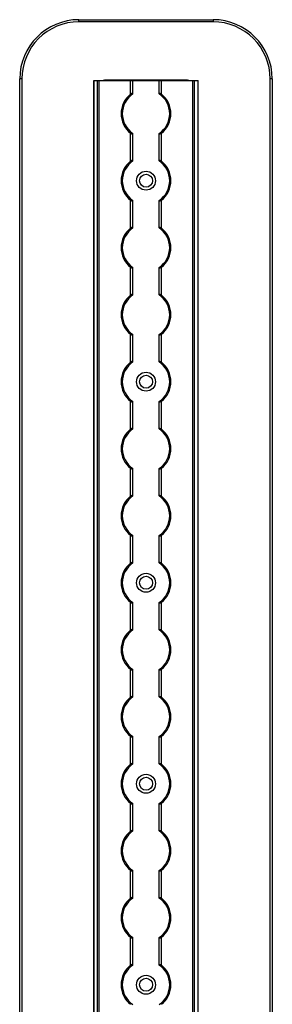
# Model space of a CAD drawing. Header units: millimetres. Extents: x -138 to 5612, y -1401 to 2631.
# Tile 69 of 116: x 3846 to 3952, y 2215 to 2631. Entities that reach past the tile are written whole.
import ezdxf

# ---------------------------------------------------------------- set-up
doc = ezdxf.new("R2010")
doc.units = ezdxf.units.MM

msp = doc.modelspace()

# ---------------------------------------------------------------- linework, layer by layer
at = {"color": 7, "linetype": 'Continuous', "lineweight": 25}
for p, q in [((3870.86, 2630.3), (3870.86, 2631.2)), ((3870.86, 2631.2), (3927.46, 2631.2)), ((3927.46, 2630.3), (3870.86, 2630.3)), ((3927.46, 2631.2), (3927.46, 2630.3)), ((3846.76, 2606.2), (3845.86, 2606.2)), ((3845.86, 567.5), (3845.86, 2606.2)), ((3846.76, 2606.2), (3846.76, 567.5)), ((3877.16, 2605.55), (3877.16, 568.05)), ((3877.16, 2605.55), (3921.16, 2605.55)), ((3877.19, 568.05), (3877.19, 2605.55)), ((3878.72, 568.05), (3878.72, 2605.55)), ((3879.43, 568.05), (3879.43, 2605.55)), ((3916.26, 2605.7), (3882.06, 2605.7)), ((3892.66, 2599.75), (3892.66, 2605.55)), ((3893.66, 2599.95), (3893.66, 2605.55)), ((3904.66, 2599.95), (3904.66, 2605.55)), ((3905.66, 2599.75), (3905.66, 2605.55)), ((3918.88, 568.05), (3918.88, 2605.55)), ((3919.59, 568.05), (3919.59, 2605.55)), ((3921.13, 568.05), (3921.13, 2605.55)), ((3921.16, 568.05), (3921.16, 2605.55)), ((3951.56, 567.5), (3951.56, 2606.2)), ((3952.46, 2606.2), (3951.56, 2606.2)), ((3952.46, 2606.2), (3952.46, 567.5)), ((3892.66, 2571.45), (3892.66, 2583.25)), ((3893.66, 2571.65), (3893.66, 2583.05)), ((3904.66, 2571.65), (3904.66, 2583.05)), ((3905.66, 2571.45), (3905.66, 2583.25)), ((3892.66, 2543.15), (3892.66, 2554.95)), ((3893.66, 2543.35), (3893.66, 2554.75)), ((3904.66, 2543.35), (3904.66, 2554.75)), ((3905.66, 2543.15), (3905.66, 2554.95)), ((3892.66, 2514.85), (3892.66, 2526.65)), ((3893.66, 2515.05), (3893.66, 2526.45)), ((3904.66, 2515.05), (3904.66, 2526.45)), ((3905.66, 2514.85), (3905.66, 2526.65)), ((3892.66, 2486.55), (3892.66, 2498.35)), ((3893.66, 2486.75), (3893.66, 2498.15)), ((3904.66, 2486.75), (3904.66, 2498.15)), ((3905.66, 2486.55), (3905.66, 2498.35)), ((3892.66, 2458.25), (3892.66, 2470.05)), ((3893.66, 2458.45), (3893.66, 2469.85)), ((3904.66, 2458.45), (3904.66, 2469.85)), ((3905.66, 2458.25), (3905.66, 2470.05)), ((3892.66, 2429.95), (3892.66, 2441.75)), ((3893.66, 2430.15), (3893.66, 2441.55)), ((3904.66, 2430.15), (3904.66, 2441.55)), ((3905.66, 2429.95), (3905.66, 2441.75)), ((3892.66, 2401.65), (3892.66, 2413.45)), ((3893.66, 2401.85), (3893.66, 2413.25)), ((3904.66, 2401.85), (3904.66, 2413.25)), ((3905.66, 2401.65), (3905.66, 2413.45)), ((3892.66, 2373.35), (3892.66, 2385.15)), ((3893.66, 2373.55), (3893.66, 2384.95)), ((3904.66, 2373.55), (3904.66, 2384.95)), ((3905.66, 2373.35), (3905.66, 2385.15)), ((3892.66, 2345.05), (3892.66, 2356.85)), ((3893.66, 2345.25), (3893.66, 2356.65)), ((3904.66, 2345.25), (3904.66, 2356.65)), ((3905.66, 2345.05), (3905.66, 2356.85)), ((3892.66, 2316.75), (3892.66, 2328.55)), ((3893.66, 2316.95), (3893.66, 2328.35)), ((3904.66, 2316.95), (3904.66, 2328.35)), ((3905.66, 2316.75), (3905.66, 2328.55)), ((3892.66, 2288.45), (3892.66, 2300.25)), ((3893.66, 2288.65), (3893.66, 2300.05)), ((3904.66, 2288.65), (3904.66, 2300.05)), ((3905.66, 2288.45), (3905.66, 2300.25)), ((3892.66, 2260.15), (3892.66, 2271.95)), ((3893.66, 2260.35), (3893.66, 2271.75)), ((3904.66, 2260.35), (3904.66, 2271.75)), ((3905.66, 2260.15), (3905.66, 2271.95)), ((3892.66, 2231.85), (3892.66, 2243.65)), ((3893.66, 2232.05), (3893.66, 2243.45)), ((3904.66, 2232.05), (3904.66, 2243.45)), ((3905.66, 2231.85), (3905.66, 2243.65))]:
    msp.add_line(p, q, dxfattribs=at)
for centre, radius in [((3899.16, 2563.2), 4), ((3899.16, 2563.2), 2.75), ((3899.16, 2478.3), 4), ((3899.16, 2478.3), 2.75), ((3899.16, 2393.4), 4), ((3899.16, 2393.4), 2.75), ((3899.16, 2308.5), 4), ((3899.16, 2308.5), 2.75), ((3899.16, 2223.6), 4), ((3899.16, 2223.6), 2.75)]:
    msp.add_circle(centre, radius, dxfattribs=at)
for centre, radius, start, end in [((3870.86, 2606.2), 25, 90, 180), ((3870.86, 2606.2), 24.1, 90, 180), ((3927.46, 2606.2), 25, 0, 90), ((3927.46, 2606.2), 24.1, 0, 90), ((3882.06, 2602.7), 3, 90, 108.1949), ((3916.26, 2602.7), 3, 71.8051, 90), ((3899.16, 2591.5), 10.5, 128.2466, 231.7534), ((3899.16, 2591.5), 10, 123.367, 236.633), ((3899.16, 2591.5), 10, 303.367, 56.633), ((3899.16, 2591.5), 10.5, 308.2466, 51.7534), ((3899.16, 2563.2), 10.5, 128.2466, 231.7534), ((3899.16, 2563.2), 10, 123.367, 236.633), ((3899.16, 2563.2), 10, 303.367, 56.633), ((3899.16, 2563.2), 10.5, 308.2466, 51.7534), ((3899.16, 2534.9), 10.5, 128.2466, 231.7534), ((3899.16, 2534.9), 10, 123.367, 236.633), ((3899.16, 2534.9), 10, 303.367, 56.633), ((3899.16, 2534.9), 10.5, 308.2466, 51.7534), ((3899.16, 2506.6), 10.5, 128.2466, 231.7534), ((3899.16, 2506.6), 10, 123.367, 236.633), ((3899.16, 2506.6), 10, 303.367, 56.633), ((3899.16, 2506.6), 10.5, 308.2466, 51.7534), ((3899.16, 2478.3), 10.5, 128.2466, 231.7534), ((3899.16, 2478.3), 10, 123.367, 236.633), ((3899.16, 2478.3), 10, 303.367, 56.633), ((3899.16, 2478.3), 10.5, 308.2466, 51.7534), ((3899.16, 2450), 10.5, 128.2466, 231.7534), ((3899.16, 2450), 10, 123.367, 236.633), ((3899.16, 2450), 10, 303.367, 56.633), ((3899.16, 2450), 10.5, 308.2466, 51.7534), ((3899.16, 2421.7), 10.5, 128.2466, 231.7534), ((3899.16, 2421.7), 10, 123.367, 236.633), ((3899.16, 2421.7), 10, 303.367, 56.633), ((3899.16, 2421.7), 10.5, 308.2466, 51.7534), ((3899.16, 2393.4), 10.5, 128.2466, 231.7534), ((3899.16, 2393.4), 10, 123.367, 236.633), ((3899.16, 2393.4), 10, 303.367, 56.633), ((3899.16, 2393.4), 10.5, 308.2466, 51.7534), ((3899.16, 2365.1), 10.5, 128.2466, 231.7534), ((3899.16, 2365.1), 10, 123.367, 236.633), ((3899.16, 2365.1), 10, 303.367, 56.633), ((3899.16, 2365.1), 10.5, 308.2466, 51.7534), ((3899.16, 2336.8), 10.5, 128.2466, 231.7534), ((3899.16, 2336.8), 10, 123.367, 236.633), ((3899.16, 2336.8), 10, 303.367, 56.633), ((3899.16, 2336.8), 10.5, 308.2466, 51.7534), ((3899.16, 2308.5), 10.5, 128.2466, 231.7534), ((3899.16, 2308.5), 10, 123.367, 236.633), ((3899.16, 2308.5), 10, 303.367, 56.633), ((3899.16, 2308.5), 10.5, 308.2466, 51.7534), ((3899.16, 2280.2), 10.5, 128.2466, 231.7534), ((3899.16, 2280.2), 10, 123.367, 236.633), ((3899.16, 2280.2), 10, 303.367, 56.633), ((3899.16, 2280.2), 10.5, 308.2466, 51.7534), ((3899.16, 2251.9), 10.5, 128.2466, 231.7534), ((3899.16, 2251.9), 10, 123.367, 236.633), ((3899.16, 2251.9), 10, 303.367, 56.633), ((3899.16, 2251.9), 10.5, 308.2466, 51.7534), ((3899.16, 2223.6), 10.5, 128.2466, 231.7534), ((3899.16, 2223.6), 10, 123.367, 236.633), ((3899.16, 2223.6), 10, 303.367, 56.633), ((3899.16, 2223.6), 10.5, 308.2466, 51.7534)]:
    msp.add_arc(centre, radius, start, end, dxfattribs=at)
for points, knots in [([(3893.66, 2599.95), (3893.66, 2599.99), (3893.65, 2600.01), (3893.62, 2600.06), (3893.6, 2600.08), (3893.53, 2600.12), (3893.44, 2600.13), (3893.24, 2600.09), (3893.12, 2600.04), (3892.89, 2599.91), (3892.77, 2599.83), (3892.66, 2599.75)], [0, 0, 0, 0, 0.125, 0.125, 0.25, 0.25, 0.5, 0.5, 0.75, 0.75, 1, 1, 1, 1]), ([(3904.66, 2599.95), (3904.66, 2599.99), (3904.66, 2600.01), (3904.69, 2600.06), (3904.71, 2600.08), (3904.79, 2600.12), (3904.87, 2600.13), (3905.07, 2600.09), (3905.19, 2600.04), (3905.43, 2599.91), (3905.54, 2599.83), (3905.66, 2599.75)], [0, 0, 0, 0, 0.125, 0.125, 0.25, 0.25, 0.5, 0.5, 0.75, 0.75, 1, 1, 1, 1]), ([(3892.66, 2583.25), (3892.77, 2583.17), (3892.88, 2583.09), (3893.12, 2582.96), (3893.24, 2582.91), (3893.44, 2582.87), (3893.52, 2582.88), (3893.63, 2582.93), (3893.66, 2582.98), (3893.66, 2583.05)], [0, 0, 0, 0, 0.25, 0.25, 0.5, 0.5, 0.75, 0.75, 1, 1, 1, 1]), ([(3905.66, 2583.25), (3905.55, 2583.17), (3905.43, 2583.09), (3905.19, 2582.96), (3905.07, 2582.91), (3904.87, 2582.87), (3904.79, 2582.88), (3904.68, 2582.93), (3904.66, 2582.98), (3904.66, 2583.05)], [0, 0, 0, 0, 0.25, 0.25, 0.5, 0.5, 0.75, 0.75, 1, 1, 1, 1]), ([(3893.66, 2571.65), (3893.66, 2571.69), (3893.65, 2571.71), (3893.62, 2571.76), (3893.6, 2571.78), (3893.53, 2571.82), (3893.44, 2571.83), (3893.24, 2571.79), (3893.12, 2571.74), (3892.89, 2571.61), (3892.77, 2571.53), (3892.66, 2571.45)], [0, 0, 0, 0, 0.125, 0.125, 0.25, 0.25, 0.5, 0.5, 0.75, 0.75, 1, 1, 1, 1]), ([(3904.66, 2571.65), (3904.66, 2571.69), (3904.66, 2571.71), (3904.69, 2571.76), (3904.71, 2571.78), (3904.79, 2571.82), (3904.87, 2571.83), (3905.07, 2571.79), (3905.19, 2571.74), (3905.43, 2571.61), (3905.54, 2571.53), (3905.66, 2571.45)], [0, 0, 0, 0, 0.125, 0.125, 0.25, 0.25, 0.5, 0.5, 0.75, 0.75, 1, 1, 1, 1]), ([(3892.66, 2554.95), (3892.77, 2554.87), (3892.88, 2554.79), (3893.12, 2554.66), (3893.24, 2554.61), (3893.44, 2554.57), (3893.52, 2554.58), (3893.63, 2554.63), (3893.66, 2554.68), (3893.66, 2554.75)], [0, 0, 0, 0, 0.25, 0.25, 0.5, 0.5, 0.75, 0.75, 1, 1, 1, 1]), ([(3905.66, 2554.95), (3905.55, 2554.87), (3905.43, 2554.79), (3905.19, 2554.66), (3905.07, 2554.61), (3904.87, 2554.57), (3904.79, 2554.58), (3904.68, 2554.63), (3904.66, 2554.68), (3904.66, 2554.75)], [0, 0, 0, 0, 0.25, 0.25, 0.5, 0.5, 0.75, 0.75, 1, 1, 1, 1]), ([(3893.66, 2543.35), (3893.66, 2543.39), (3893.65, 2543.41), (3893.62, 2543.46), (3893.6, 2543.48), (3893.53, 2543.52), (3893.44, 2543.53), (3893.24, 2543.49), (3893.12, 2543.44), (3892.89, 2543.31), (3892.77, 2543.23), (3892.66, 2543.15)], [0, 0, 0, 0, 0.125, 0.125, 0.25, 0.25, 0.5, 0.5, 0.75, 0.75, 1, 1, 1, 1]), ([(3904.66, 2543.35), (3904.66, 2543.39), (3904.66, 2543.41), (3904.69, 2543.46), (3904.71, 2543.48), (3904.79, 2543.52), (3904.87, 2543.53), (3905.07, 2543.49), (3905.19, 2543.44), (3905.43, 2543.31), (3905.54, 2543.23), (3905.66, 2543.15)], [0, 0, 0, 0, 0.125, 0.125, 0.25, 0.25, 0.5, 0.5, 0.75, 0.75, 1, 1, 1, 1]), ([(3892.66, 2526.65), (3892.77, 2526.57), (3892.88, 2526.49), (3893.12, 2526.36), (3893.24, 2526.31), (3893.44, 2526.27), (3893.52, 2526.28), (3893.63, 2526.33), (3893.66, 2526.38), (3893.66, 2526.45)], [0, 0, 0, 0, 0.25, 0.25, 0.5, 0.5, 0.75, 0.75, 1, 1, 1, 1]), ([(3905.66, 2526.65), (3905.55, 2526.57), (3905.43, 2526.49), (3905.19, 2526.36), (3905.07, 2526.31), (3904.87, 2526.27), (3904.79, 2526.28), (3904.68, 2526.33), (3904.66, 2526.38), (3904.66, 2526.45)], [0, 0, 0, 0, 0.25, 0.25, 0.5, 0.5, 0.75, 0.75, 1, 1, 1, 1]), ([(3893.66, 2515.05), (3893.66, 2515.09), (3893.65, 2515.11), (3893.62, 2515.16), (3893.6, 2515.18), (3893.53, 2515.22), (3893.44, 2515.23), (3893.24, 2515.19), (3893.12, 2515.14), (3892.89, 2515.01), (3892.77, 2514.93), (3892.66, 2514.85)], [0, 0, 0, 0, 0.125, 0.125, 0.25, 0.25, 0.5, 0.5, 0.75, 0.75, 1, 1, 1, 1]), ([(3904.66, 2515.05), (3904.66, 2515.09), (3904.66, 2515.11), (3904.69, 2515.16), (3904.71, 2515.18), (3904.79, 2515.22), (3904.87, 2515.23), (3905.07, 2515.19), (3905.19, 2515.14), (3905.43, 2515.01), (3905.54, 2514.93), (3905.66, 2514.85)], [0, 0, 0, 0, 0.125, 0.125, 0.25, 0.25, 0.5, 0.5, 0.75, 0.75, 1, 1, 1, 1]), ([(3892.66, 2498.35), (3892.77, 2498.27), (3892.88, 2498.19), (3893.12, 2498.06), (3893.24, 2498.01), (3893.44, 2497.97), (3893.52, 2497.98), (3893.63, 2498.03), (3893.66, 2498.08), (3893.66, 2498.15)], [0, 0, 0, 0, 0.25, 0.25, 0.5, 0.5, 0.75, 0.75, 1, 1, 1, 1]), ([(3905.66, 2498.35), (3905.55, 2498.27), (3905.43, 2498.19), (3905.19, 2498.06), (3905.07, 2498.01), (3904.87, 2497.97), (3904.79, 2497.98), (3904.68, 2498.03), (3904.66, 2498.08), (3904.66, 2498.15)], [0, 0, 0, 0, 0.25, 0.25, 0.5, 0.5, 0.75, 0.75, 1, 1, 1, 1]), ([(3893.66, 2486.75), (3893.66, 2486.79), (3893.65, 2486.81), (3893.62, 2486.86), (3893.6, 2486.88), (3893.53, 2486.92), (3893.44, 2486.93), (3893.24, 2486.89), (3893.12, 2486.84), (3892.89, 2486.71), (3892.77, 2486.63), (3892.66, 2486.55)], [0, 0, 0, 0, 0.125, 0.125, 0.25, 0.25, 0.5, 0.5, 0.75, 0.75, 1, 1, 1, 1]), ([(3904.66, 2486.75), (3904.66, 2486.79), (3904.66, 2486.81), (3904.69, 2486.86), (3904.71, 2486.88), (3904.79, 2486.92), (3904.87, 2486.93), (3905.07, 2486.89), (3905.19, 2486.84), (3905.43, 2486.71), (3905.54, 2486.63), (3905.66, 2486.55)], [0, 0, 0, 0, 0.125, 0.125, 0.25, 0.25, 0.5, 0.5, 0.75, 0.75, 1, 1, 1, 1]), ([(3892.66, 2470.05), (3892.77, 2469.97), (3892.88, 2469.89), (3893.12, 2469.76), (3893.24, 2469.71), (3893.44, 2469.67), (3893.52, 2469.68), (3893.63, 2469.73), (3893.66, 2469.78), (3893.66, 2469.85)], [0, 0, 0, 0, 0.25, 0.25, 0.5, 0.5, 0.75, 0.75, 1, 1, 1, 1]), ([(3905.66, 2470.05), (3905.55, 2469.97), (3905.43, 2469.89), (3905.19, 2469.76), (3905.07, 2469.71), (3904.87, 2469.67), (3904.79, 2469.68), (3904.68, 2469.73), (3904.66, 2469.78), (3904.66, 2469.85)], [0, 0, 0, 0, 0.25, 0.25, 0.5, 0.5, 0.75, 0.75, 1, 1, 1, 1]), ([(3893.66, 2458.45), (3893.66, 2458.49), (3893.65, 2458.51), (3893.62, 2458.56), (3893.6, 2458.58), (3893.53, 2458.62), (3893.44, 2458.63), (3893.24, 2458.59), (3893.12, 2458.54), (3892.89, 2458.41), (3892.77, 2458.33), (3892.66, 2458.25)], [0, 0, 0, 0, 0.125, 0.125, 0.25, 0.25, 0.5, 0.5, 0.75, 0.75, 1, 1, 1, 1]), ([(3904.66, 2458.45), (3904.66, 2458.49), (3904.66, 2458.51), (3904.69, 2458.56), (3904.71, 2458.58), (3904.79, 2458.62), (3904.87, 2458.63), (3905.07, 2458.59), (3905.19, 2458.54), (3905.43, 2458.41), (3905.54, 2458.33), (3905.66, 2458.25)], [0, 0, 0, 0, 0.125, 0.125, 0.25, 0.25, 0.5, 0.5, 0.75, 0.75, 1, 1, 1, 1]), ([(3892.66, 2441.75), (3892.77, 2441.67), (3892.88, 2441.59), (3893.12, 2441.46), (3893.24, 2441.41), (3893.44, 2441.37), (3893.52, 2441.38), (3893.63, 2441.43), (3893.66, 2441.48), (3893.66, 2441.55)], [0, 0, 0, 0, 0.25, 0.25, 0.5, 0.5, 0.75, 0.75, 1, 1, 1, 1]), ([(3905.66, 2441.75), (3905.55, 2441.67), (3905.43, 2441.59), (3905.19, 2441.46), (3905.07, 2441.41), (3904.87, 2441.37), (3904.79, 2441.38), (3904.68, 2441.43), (3904.66, 2441.48), (3904.66, 2441.55)], [0, 0, 0, 0, 0.25, 0.25, 0.5, 0.5, 0.75, 0.75, 1, 1, 1, 1]), ([(3893.66, 2430.15), (3893.66, 2430.19), (3893.65, 2430.21), (3893.62, 2430.26), (3893.6, 2430.28), (3893.53, 2430.32), (3893.44, 2430.33), (3893.24, 2430.29), (3893.12, 2430.24), (3892.89, 2430.11), (3892.77, 2430.03), (3892.66, 2429.95)], [0, 0, 0, 0, 0.125, 0.125, 0.25, 0.25, 0.5, 0.5, 0.75, 0.75, 1, 1, 1, 1]), ([(3904.66, 2430.15), (3904.66, 2430.19), (3904.66, 2430.21), (3904.69, 2430.26), (3904.71, 2430.28), (3904.79, 2430.32), (3904.87, 2430.33), (3905.07, 2430.29), (3905.19, 2430.24), (3905.43, 2430.11), (3905.54, 2430.03), (3905.66, 2429.95)], [0, 0, 0, 0, 0.125, 0.125, 0.25, 0.25, 0.5, 0.5, 0.75, 0.75, 1, 1, 1, 1]), ([(3892.66, 2413.45), (3892.77, 2413.37), (3892.88, 2413.29), (3893.12, 2413.16), (3893.24, 2413.11), (3893.44, 2413.07), (3893.52, 2413.08), (3893.63, 2413.13), (3893.66, 2413.18), (3893.66, 2413.25)], [0, 0, 0, 0, 0.25, 0.25, 0.5, 0.5, 0.75, 0.75, 1, 1, 1, 1]), ([(3905.66, 2413.45), (3905.55, 2413.37), (3905.43, 2413.29), (3905.19, 2413.16), (3905.07, 2413.11), (3904.87, 2413.07), (3904.79, 2413.08), (3904.68, 2413.13), (3904.66, 2413.18), (3904.66, 2413.25)], [0, 0, 0, 0, 0.25, 0.25, 0.5, 0.5, 0.75, 0.75, 1, 1, 1, 1]), ([(3893.66, 2401.85), (3893.66, 2401.89), (3893.65, 2401.91), (3893.62, 2401.96), (3893.6, 2401.98), (3893.53, 2402.02), (3893.44, 2402.03), (3893.24, 2401.99), (3893.12, 2401.94), (3892.89, 2401.81), (3892.77, 2401.73), (3892.66, 2401.65)], [0, 0, 0, 0, 0.125, 0.125, 0.25, 0.25, 0.5, 0.5, 0.75, 0.75, 1, 1, 1, 1]), ([(3904.66, 2401.85), (3904.66, 2401.89), (3904.66, 2401.91), (3904.69, 2401.96), (3904.71, 2401.98), (3904.79, 2402.02), (3904.87, 2402.03), (3905.07, 2401.99), (3905.19, 2401.94), (3905.43, 2401.81), (3905.54, 2401.73), (3905.66, 2401.65)], [0, 0, 0, 0, 0.125, 0.125, 0.25, 0.25, 0.5, 0.5, 0.75, 0.75, 1, 1, 1, 1]), ([(3892.66, 2385.15), (3892.77, 2385.07), (3892.88, 2384.99), (3893.12, 2384.86), (3893.24, 2384.81), (3893.44, 2384.77), (3893.52, 2384.78), (3893.63, 2384.83), (3893.66, 2384.88), (3893.66, 2384.95)], [0, 0, 0, 0, 0.25, 0.25, 0.5, 0.5, 0.75, 0.75, 1, 1, 1, 1]), ([(3905.66, 2385.15), (3905.55, 2385.07), (3905.43, 2384.99), (3905.19, 2384.86), (3905.07, 2384.81), (3904.87, 2384.77), (3904.79, 2384.78), (3904.68, 2384.83), (3904.66, 2384.88), (3904.66, 2384.95)], [0, 0, 0, 0, 0.25, 0.25, 0.5, 0.5, 0.75, 0.75, 1, 1, 1, 1]), ([(3893.66, 2373.55), (3893.66, 2373.59), (3893.65, 2373.61), (3893.62, 2373.66), (3893.6, 2373.68), (3893.53, 2373.72), (3893.44, 2373.73), (3893.24, 2373.69), (3893.12, 2373.64), (3892.89, 2373.51), (3892.77, 2373.43), (3892.66, 2373.35)], [0, 0, 0, 0, 0.125, 0.125, 0.25, 0.25, 0.5, 0.5, 0.75, 0.75, 1, 1, 1, 1]), ([(3904.66, 2373.55), (3904.66, 2373.59), (3904.66, 2373.61), (3904.69, 2373.66), (3904.71, 2373.68), (3904.79, 2373.72), (3904.87, 2373.73), (3905.07, 2373.69), (3905.19, 2373.64), (3905.43, 2373.51), (3905.54, 2373.43), (3905.66, 2373.35)], [0, 0, 0, 0, 0.125, 0.125, 0.25, 0.25, 0.5, 0.5, 0.75, 0.75, 1, 1, 1, 1]), ([(3892.66, 2356.85), (3892.77, 2356.77), (3892.88, 2356.69), (3893.12, 2356.56), (3893.24, 2356.51), (3893.44, 2356.47), (3893.52, 2356.48), (3893.63, 2356.53), (3893.66, 2356.58), (3893.66, 2356.65)], [0, 0, 0, 0, 0.25, 0.25, 0.5, 0.5, 0.75, 0.75, 1, 1, 1, 1]), ([(3905.66, 2356.85), (3905.55, 2356.77), (3905.43, 2356.69), (3905.19, 2356.56), (3905.07, 2356.51), (3904.87, 2356.47), (3904.79, 2356.48), (3904.68, 2356.53), (3904.66, 2356.58), (3904.66, 2356.65)], [0, 0, 0, 0, 0.25, 0.25, 0.5, 0.5, 0.75, 0.75, 1, 1, 1, 1]), ([(3893.66, 2345.25), (3893.66, 2345.29), (3893.65, 2345.31), (3893.62, 2345.36), (3893.6, 2345.38), (3893.53, 2345.42), (3893.44, 2345.43), (3893.24, 2345.39), (3893.12, 2345.34), (3892.89, 2345.21), (3892.77, 2345.13), (3892.66, 2345.05)], [0, 0, 0, 0, 0.125, 0.125, 0.25, 0.25, 0.5, 0.5, 0.75, 0.75, 1, 1, 1, 1]), ([(3904.66, 2345.25), (3904.66, 2345.29), (3904.66, 2345.31), (3904.69, 2345.36), (3904.71, 2345.38), (3904.79, 2345.42), (3904.87, 2345.43), (3905.07, 2345.39), (3905.19, 2345.34), (3905.43, 2345.21), (3905.54, 2345.13), (3905.66, 2345.05)], [0, 0, 0, 0, 0.125, 0.125, 0.25, 0.25, 0.5, 0.5, 0.75, 0.75, 1, 1, 1, 1]), ([(3892.66, 2328.55), (3892.77, 2328.47), (3892.88, 2328.39), (3893.12, 2328.26), (3893.24, 2328.21), (3893.44, 2328.17), (3893.52, 2328.18), (3893.63, 2328.23), (3893.66, 2328.28), (3893.66, 2328.35)], [0, 0, 0, 0, 0.25, 0.25, 0.5, 0.5, 0.75, 0.75, 1, 1, 1, 1]), ([(3905.66, 2328.55), (3905.55, 2328.47), (3905.43, 2328.39), (3905.19, 2328.26), (3905.07, 2328.21), (3904.87, 2328.17), (3904.79, 2328.18), (3904.68, 2328.23), (3904.66, 2328.28), (3904.66, 2328.35)], [0, 0, 0, 0, 0.25, 0.25, 0.5, 0.5, 0.75, 0.75, 1, 1, 1, 1]), ([(3893.66, 2316.95), (3893.66, 2316.99), (3893.65, 2317.01), (3893.62, 2317.06), (3893.6, 2317.08), (3893.53, 2317.12), (3893.44, 2317.13), (3893.24, 2317.09), (3893.12, 2317.04), (3892.89, 2316.91), (3892.77, 2316.83), (3892.66, 2316.75)], [0, 0, 0, 0, 0.125, 0.125, 0.25, 0.25, 0.5, 0.5, 0.75, 0.75, 1, 1, 1, 1]), ([(3904.66, 2316.95), (3904.66, 2316.99), (3904.66, 2317.01), (3904.69, 2317.06), (3904.71, 2317.08), (3904.79, 2317.12), (3904.87, 2317.13), (3905.07, 2317.09), (3905.19, 2317.04), (3905.43, 2316.91), (3905.54, 2316.83), (3905.66, 2316.75)], [0, 0, 0, 0, 0.125, 0.125, 0.25, 0.25, 0.5, 0.5, 0.75, 0.75, 1, 1, 1, 1]), ([(3892.66, 2300.25), (3892.77, 2300.17), (3892.88, 2300.09), (3893.12, 2299.96), (3893.24, 2299.91), (3893.44, 2299.87), (3893.52, 2299.88), (3893.63, 2299.93), (3893.66, 2299.98), (3893.66, 2300.05)], [0, 0, 0, 0, 0.25, 0.25, 0.5, 0.5, 0.75, 0.75, 1, 1, 1, 1]), ([(3905.66, 2300.25), (3905.55, 2300.17), (3905.43, 2300.09), (3905.19, 2299.96), (3905.07, 2299.91), (3904.87, 2299.87), (3904.79, 2299.88), (3904.68, 2299.93), (3904.66, 2299.98), (3904.66, 2300.05)], [0, 0, 0, 0, 0.25, 0.25, 0.5, 0.5, 0.75, 0.75, 1, 1, 1, 1]), ([(3893.66, 2288.65), (3893.66, 2288.69), (3893.65, 2288.71), (3893.62, 2288.76), (3893.6, 2288.78), (3893.53, 2288.82), (3893.44, 2288.83), (3893.24, 2288.79), (3893.12, 2288.74), (3892.89, 2288.61), (3892.77, 2288.53), (3892.66, 2288.45)], [0, 0, 0, 0, 0.125, 0.125, 0.25, 0.25, 0.5, 0.5, 0.75, 0.75, 1, 1, 1, 1]), ([(3904.66, 2288.65), (3904.66, 2288.69), (3904.66, 2288.71), (3904.69, 2288.76), (3904.71, 2288.78), (3904.79, 2288.82), (3904.87, 2288.83), (3905.07, 2288.79), (3905.19, 2288.74), (3905.43, 2288.61), (3905.54, 2288.53), (3905.66, 2288.45)], [0, 0, 0, 0, 0.125, 0.125, 0.25, 0.25, 0.5, 0.5, 0.75, 0.75, 1, 1, 1, 1]), ([(3892.66, 2271.95), (3892.77, 2271.87), (3892.88, 2271.79), (3893.12, 2271.66), (3893.24, 2271.61), (3893.44, 2271.57), (3893.52, 2271.58), (3893.63, 2271.63), (3893.66, 2271.68), (3893.66, 2271.75)], [0, 0, 0, 0, 0.25, 0.25, 0.5, 0.5, 0.75, 0.75, 1, 1, 1, 1]), ([(3905.66, 2271.95), (3905.55, 2271.87), (3905.43, 2271.79), (3905.19, 2271.66), (3905.07, 2271.61), (3904.87, 2271.57), (3904.79, 2271.58), (3904.68, 2271.63), (3904.66, 2271.68), (3904.66, 2271.75)], [0, 0, 0, 0, 0.25, 0.25, 0.5, 0.5, 0.75, 0.75, 1, 1, 1, 1]), ([(3893.66, 2260.35), (3893.66, 2260.39), (3893.65, 2260.41), (3893.62, 2260.46), (3893.6, 2260.48), (3893.53, 2260.52), (3893.44, 2260.53), (3893.24, 2260.49), (3893.12, 2260.44), (3892.89, 2260.31), (3892.77, 2260.23), (3892.66, 2260.15)], [0, 0, 0, 0, 0.125, 0.125, 0.25, 0.25, 0.5, 0.5, 0.75, 0.75, 1, 1, 1, 1]), ([(3904.66, 2260.35), (3904.66, 2260.39), (3904.66, 2260.41), (3904.69, 2260.46), (3904.71, 2260.48), (3904.79, 2260.52), (3904.87, 2260.53), (3905.07, 2260.49), (3905.19, 2260.44), (3905.43, 2260.31), (3905.54, 2260.23), (3905.66, 2260.15)], [0, 0, 0, 0, 0.125, 0.125, 0.25, 0.25, 0.5, 0.5, 0.75, 0.75, 1, 1, 1, 1]), ([(3892.66, 2243.65), (3892.77, 2243.57), (3892.88, 2243.49), (3893.12, 2243.36), (3893.24, 2243.31), (3893.44, 2243.27), (3893.52, 2243.28), (3893.63, 2243.33), (3893.66, 2243.38), (3893.66, 2243.45)], [0, 0, 0, 0, 0.25, 0.25, 0.5, 0.5, 0.75, 0.75, 1, 1, 1, 1]), ([(3905.66, 2243.65), (3905.55, 2243.57), (3905.43, 2243.49), (3905.19, 2243.36), (3905.07, 2243.31), (3904.87, 2243.27), (3904.79, 2243.28), (3904.68, 2243.33), (3904.66, 2243.38), (3904.66, 2243.45)], [0, 0, 0, 0, 0.25, 0.25, 0.5, 0.5, 0.75, 0.75, 1, 1, 1, 1]), ([(3893.66, 2232.05), (3893.66, 2232.09), (3893.65, 2232.11), (3893.62, 2232.16), (3893.6, 2232.18), (3893.53, 2232.22), (3893.44, 2232.23), (3893.24, 2232.19), (3893.12, 2232.14), (3892.89, 2232.01), (3892.77, 2231.93), (3892.66, 2231.85)], [0, 0, 0, 0, 0.125, 0.125, 0.25, 0.25, 0.5, 0.5, 0.75, 0.75, 1, 1, 1, 1]), ([(3904.66, 2232.05), (3904.66, 2232.09), (3904.66, 2232.11), (3904.69, 2232.16), (3904.71, 2232.18), (3904.79, 2232.22), (3904.87, 2232.23), (3905.07, 2232.19), (3905.19, 2232.14), (3905.43, 2232.01), (3905.54, 2231.93), (3905.66, 2231.85)], [0, 0, 0, 0, 0.125, 0.125, 0.25, 0.25, 0.5, 0.5, 0.75, 0.75, 1, 1, 1, 1])]:
    msp.add_open_spline(points, degree=3, knots=knots, dxfattribs=at)
for points in [[(3893.66, 2599.85), (3893.66, 2599.89), (3893.66, 2599.92), (3893.66, 2599.95)], [(3904.66, 2599.85), (3904.66, 2599.89), (3904.66, 2599.92), (3904.66, 2599.95)], [(3893.66, 2583.05), (3893.66, 2583.08), (3893.66, 2583.11), (3893.66, 2583.15)], [(3904.66, 2583.05), (3904.66, 2583.08), (3904.66, 2583.11), (3904.66, 2583.15)], [(3893.66, 2571.55), (3893.66, 2571.59), (3893.66, 2571.62), (3893.66, 2571.65)], [(3904.66, 2571.55), (3904.66, 2571.59), (3904.66, 2571.62), (3904.66, 2571.65)], [(3893.66, 2554.75), (3893.66, 2554.78), (3893.66, 2554.81), (3893.66, 2554.85)], [(3904.66, 2554.75), (3904.66, 2554.78), (3904.66, 2554.81), (3904.66, 2554.85)], [(3893.66, 2543.25), (3893.66, 2543.29), (3893.66, 2543.32), (3893.66, 2543.35)], [(3904.66, 2543.25), (3904.66, 2543.29), (3904.66, 2543.32), (3904.66, 2543.35)], [(3893.66, 2526.45), (3893.66, 2526.48), (3893.66, 2526.51), (3893.66, 2526.55)], [(3904.66, 2526.45), (3904.66, 2526.48), (3904.66, 2526.51), (3904.66, 2526.55)], [(3893.66, 2514.95), (3893.66, 2514.99), (3893.66, 2515.02), (3893.66, 2515.05)], [(3904.66, 2514.95), (3904.66, 2514.99), (3904.66, 2515.02), (3904.66, 2515.05)], [(3893.66, 2498.15), (3893.66, 2498.18), (3893.66, 2498.21), (3893.66, 2498.25)], [(3904.66, 2498.15), (3904.66, 2498.18), (3904.66, 2498.21), (3904.66, 2498.25)], [(3893.66, 2486.65), (3893.66, 2486.69), (3893.66, 2486.72), (3893.66, 2486.75)], [(3904.66, 2486.65), (3904.66, 2486.69), (3904.66, 2486.72), (3904.66, 2486.75)], [(3893.66, 2469.85), (3893.66, 2469.88), (3893.66, 2469.91), (3893.66, 2469.95)], [(3904.66, 2469.85), (3904.66, 2469.88), (3904.66, 2469.91), (3904.66, 2469.95)], [(3893.66, 2458.35), (3893.66, 2458.39), (3893.66, 2458.42), (3893.66, 2458.45)], [(3904.66, 2458.35), (3904.66, 2458.39), (3904.66, 2458.42), (3904.66, 2458.45)], [(3893.66, 2441.55), (3893.66, 2441.58), (3893.66, 2441.61), (3893.66, 2441.65)], [(3904.66, 2441.55), (3904.66, 2441.58), (3904.66, 2441.61), (3904.66, 2441.65)], [(3893.66, 2430.05), (3893.66, 2430.09), (3893.66, 2430.12), (3893.66, 2430.15)], [(3904.66, 2430.05), (3904.66, 2430.09), (3904.66, 2430.12), (3904.66, 2430.15)], [(3893.66, 2413.25), (3893.66, 2413.28), (3893.66, 2413.31), (3893.66, 2413.35)], [(3904.66, 2413.25), (3904.66, 2413.28), (3904.66, 2413.31), (3904.66, 2413.35)], [(3893.66, 2401.75), (3893.66, 2401.79), (3893.66, 2401.82), (3893.66, 2401.85)], [(3904.66, 2401.75), (3904.66, 2401.79), (3904.66, 2401.82), (3904.66, 2401.85)], [(3893.66, 2384.95), (3893.66, 2384.98), (3893.66, 2385.01), (3893.66, 2385.05)], [(3904.66, 2384.95), (3904.66, 2384.98), (3904.66, 2385.01), (3904.66, 2385.05)], [(3893.66, 2373.45), (3893.66, 2373.49), (3893.66, 2373.52), (3893.66, 2373.55)], [(3904.66, 2373.45), (3904.66, 2373.49), (3904.66, 2373.52), (3904.66, 2373.55)], [(3893.66, 2356.65), (3893.66, 2356.68), (3893.66, 2356.71), (3893.66, 2356.75)], [(3904.66, 2356.65), (3904.66, 2356.68), (3904.66, 2356.71), (3904.66, 2356.75)], [(3893.66, 2345.15), (3893.66, 2345.19), (3893.66, 2345.22), (3893.66, 2345.25)], [(3904.66, 2345.15), (3904.66, 2345.19), (3904.66, 2345.22), (3904.66, 2345.25)], [(3893.66, 2328.35), (3893.66, 2328.38), (3893.66, 2328.41), (3893.66, 2328.45)], [(3904.66, 2328.35), (3904.66, 2328.38), (3904.66, 2328.41), (3904.66, 2328.45)], [(3893.66, 2316.85), (3893.66, 2316.89), (3893.66, 2316.92), (3893.66, 2316.95)], [(3904.66, 2316.85), (3904.66, 2316.89), (3904.66, 2316.92), (3904.66, 2316.95)], [(3893.66, 2300.05), (3893.66, 2300.08), (3893.66, 2300.11), (3893.66, 2300.15)], [(3904.66, 2300.05), (3904.66, 2300.08), (3904.66, 2300.11), (3904.66, 2300.15)], [(3893.66, 2288.55), (3893.66, 2288.59), (3893.66, 2288.62), (3893.66, 2288.65)], [(3904.66, 2288.55), (3904.66, 2288.59), (3904.66, 2288.62), (3904.66, 2288.65)], [(3893.66, 2271.75), (3893.66, 2271.78), (3893.66, 2271.81), (3893.66, 2271.85)], [(3904.66, 2271.75), (3904.66, 2271.78), (3904.66, 2271.81), (3904.66, 2271.85)], [(3893.66, 2260.25), (3893.66, 2260.29), (3893.66, 2260.32), (3893.66, 2260.35)], [(3904.66, 2260.25), (3904.66, 2260.29), (3904.66, 2260.32), (3904.66, 2260.35)], [(3893.66, 2243.45), (3893.66, 2243.48), (3893.66, 2243.51), (3893.66, 2243.55)], [(3904.66, 2243.45), (3904.66, 2243.48), (3904.66, 2243.51), (3904.66, 2243.55)], [(3893.66, 2231.95), (3893.66, 2231.99), (3893.66, 2232.02), (3893.66, 2232.05)], [(3904.66, 2231.95), (3904.66, 2231.99), (3904.66, 2232.02), (3904.66, 2232.05)]]:
    msp.add_open_spline(points, degree=3, dxfattribs=at)

doc.saveas('drawing.dxf')
